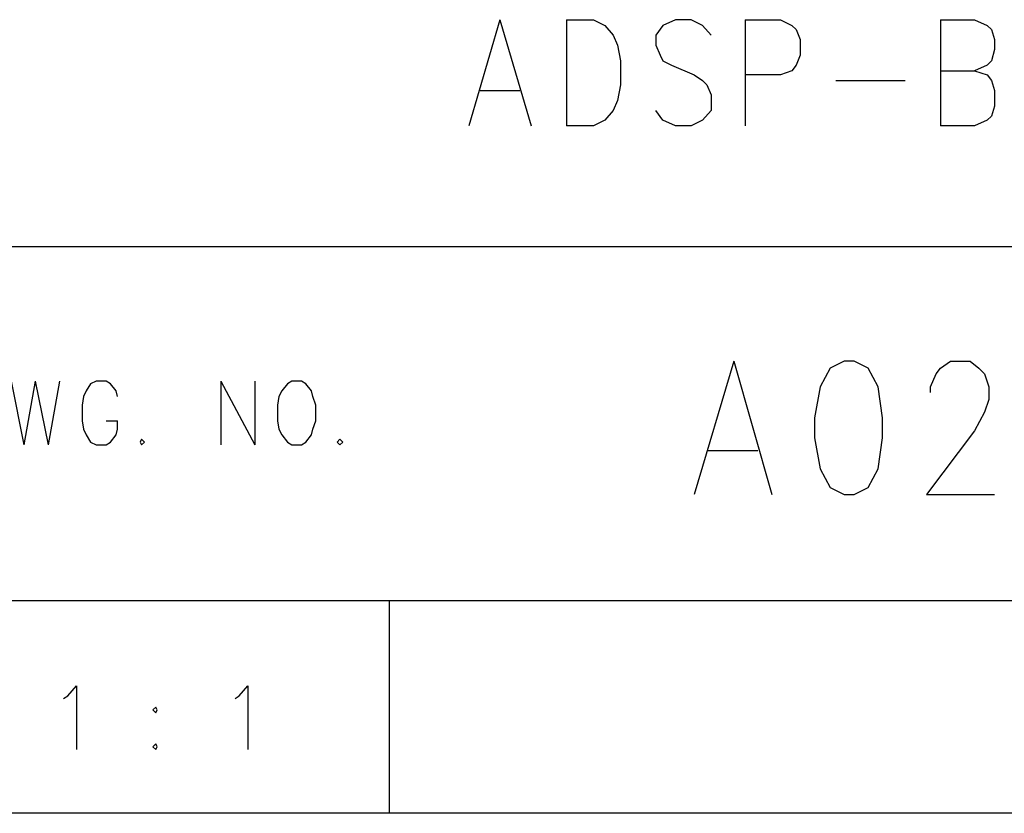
# Model space of a CAD drawing. Extents: x 11.9 to 28.1, y 10.8 to 21.2.
# Tile 18 of 43: x 25.931 to 26.626, y 10.799 to 11.359. Entities that reach past the tile are written whole.
import ezdxf

# ---------------------------------------------------------------- set-up
doc = ezdxf.new("R2010")
doc.units = 0
doc.header["$MEASUREMENT"] = 0
doc.layers.add('LAYNR1', color=2, linetype='Continuous')

msp = doc.modelspace()

# ---------------------------------------------------------------- linework, layer by layer
at = {"layer": 'LAYNR1', "color": 7}
for points in [[(26.27, 11.359), (26.248, 11.284)], [(26.27, 11.359), (26.292, 11.284)], [(26.317, 11.359), (26.317, 11.284)], [(26.317, 11.359), (26.336, 11.359), (26.344, 11.355)], [(26.413, 11.355), (26.405, 11.359), (26.394, 11.359), (26.385, 11.355)], [(26.443, 11.359), (26.443, 11.284)], [(26.443, 11.359), (26.468, 11.359), (26.476, 11.355)], [(26.581, 11.359), (26.581, 11.284)], [(26.581, 11.359), (26.605, 11.359), (26.614, 11.355)], [(26.344, 11.355), (26.35, 11.348), (26.353, 11.341)], [(26.385, 11.355), (26.38, 11.348), (26.38, 11.341)], [(26.419, 11.348), (26.413, 11.355)], [(26.476, 11.355), (26.479, 11.352), (26.482, 11.345), (26.482, 11.334), (26.479, 11.327)], [(26.614, 11.355), (26.617, 11.352), (26.619, 11.345), (26.619, 11.338), (26.617, 11.33), (26.614, 11.327)], [(26.353, 11.341), (26.355, 11.33), (26.355, 11.313)], [(26.38, 11.341), (26.383, 11.334), (26.385, 11.33), (26.391, 11.327)], [(26.391, 11.327), (26.407, 11.32), (26.413, 11.316), (26.416, 11.313)], [(26.479, 11.327), (26.476, 11.323), (26.468, 11.32), (26.443, 11.32)], [(26.581, 11.323), (26.605, 11.323), (26.614, 11.32), (26.617, 11.316), (26.619, 11.309), (26.619, 11.298)], [(26.614, 11.327), (26.605, 11.323)], [(26.507, 11.316), (26.556, 11.316)], [(26.256, 11.309), (26.284, 11.309)], [(26.355, 11.313), (26.353, 11.302), (26.35, 11.295), (26.344, 11.288), (26.336, 11.284)], [(26.416, 11.313), (26.419, 11.306), (26.419, 11.295), (26.413, 11.288), (26.405, 11.284)], [(26.394, 11.284), (26.385, 11.288), (26.38, 11.295)], [(26.619, 11.298), (26.617, 11.291), (26.614, 11.288), (26.605, 11.284)], [(26.336, 11.284), (26.317, 11.284)], [(26.405, 11.284), (26.394, 11.284)], [(26.605, 11.284), (26.581, 11.284)], [(25.593, 11.199), (28.093, 11.199)], [(26.435, 11.118), (26.407, 11.024)], [(26.435, 11.118), (26.462, 11.024)], [(26.513, 11.118), (26.503, 11.113), (26.496, 11.1), (26.492, 11.078), (26.492, 11.064), (26.496, 11.042), (26.503, 11.029), (26.513, 11.024)], [(26.52, 11.024), (26.53, 11.029), (26.537, 11.042), (26.54, 11.064), (26.54, 11.078), (26.537, 11.1), (26.53, 11.113), (26.52, 11.118), (26.513, 11.118)], [(26.574, 11.096), (26.574, 11.1), (26.578, 11.109), (26.581, 11.113), (26.588, 11.118), (26.602, 11.118), (26.608, 11.113), (26.612, 11.109), (26.615, 11.1), (26.615, 11.091), (26.612, 11.082), (26.605, 11.069), (26.571, 11.024)], [(25.925, 11.104), (25.934, 11.059)], [(25.942, 11.104), (25.934, 11.059)], [(25.942, 11.104), (25.951, 11.059)], [(25.959, 11.104), (25.951, 11.059)], [(25.981, 11.102), (25.978, 11.097)], [(25.995, 11.102), (25.992, 11.104), (25.985, 11.104), (25.981, 11.102)], [(25.999, 11.097), (25.995, 11.102)], [(26.073, 11.104), (26.073, 11.059)], [(26.073, 11.104), (26.097, 11.059)], [(26.097, 11.104), (26.097, 11.059)], [(26.12, 11.102), (26.116, 11.097)], [(26.123, 11.104), (26.12, 11.102)], [(26.133, 11.102), (26.13, 11.104), (26.123, 11.104)], [(26.137, 11.097), (26.133, 11.102)], [(25.976, 11.093), (25.975, 11.087), (25.975, 11.076)], [(25.978, 11.097), (25.976, 11.093)], [(26, 11.093), (25.999, 11.097)], [(26.114, 11.093), (26.113, 11.087), (26.113, 11.076)], [(26.116, 11.097), (26.114, 11.093)], [(26.138, 11.093), (26.137, 11.097)], [(26.14, 11.076), (26.14, 11.087), (26.138, 11.093)], [(25.975, 11.076), (25.976, 11.07), (25.978, 11.066), (25.981, 11.061), (25.985, 11.059)], [(25.992, 11.059), (25.995, 11.061), (25.999, 11.066), (26, 11.07), (26, 11.076)], [(25.992, 11.076), (26, 11.076)], [(26.113, 11.076), (26.114, 11.07), (26.116, 11.066), (26.12, 11.061), (26.123, 11.059)], [(26.13, 11.059), (26.133, 11.061), (26.137, 11.066), (26.138, 11.07), (26.14, 11.076)], [(25.985, 11.059), (25.992, 11.059)], [(26.017, 11.063), (26.016, 11.061), (26.017, 11.059)], [(26.017, 11.059), (26.019, 11.061), (26.017, 11.063)], [(26.123, 11.059), (26.13, 11.059)], [(26.157, 11.063), (26.155, 11.061), (26.157, 11.059)], [(26.157, 11.059), (26.159, 11.061), (26.157, 11.063)], [(26.417, 11.055), (26.452, 11.055)], [(26.513, 11.024), (26.52, 11.024)], [(26.571, 11.024), (26.619, 11.024)], [(28.093, 10.949), (24.442, 10.949)], [(26.192, 10.799), (26.192, 10.949)], [(25.965, 10.882), (25.971, 10.889), (25.971, 10.844)], [(26.086, 10.882), (26.092, 10.889), (26.092, 10.844)], [(25.962, 10.88), (25.965, 10.882)], [(26.083, 10.88), (26.086, 10.882)], [(26.027, 10.874), (26.025, 10.872), (26.027, 10.87)], [(26.027, 10.87), (26.028, 10.872), (26.027, 10.874)], [(26.027, 10.848), (26.025, 10.846), (26.027, 10.844)], [(26.027, 10.844), (26.028, 10.846), (26.027, 10.848)], [(28.093, 10.799), (11.892, 10.799)], [(28.088, 10.799), (23.389, 10.799)], [(27.243, 10.799), (26.192, 10.799)]]:
    msp.add_lwpolyline(points, dxfattribs=at)

doc.saveas('drawing.dxf')
